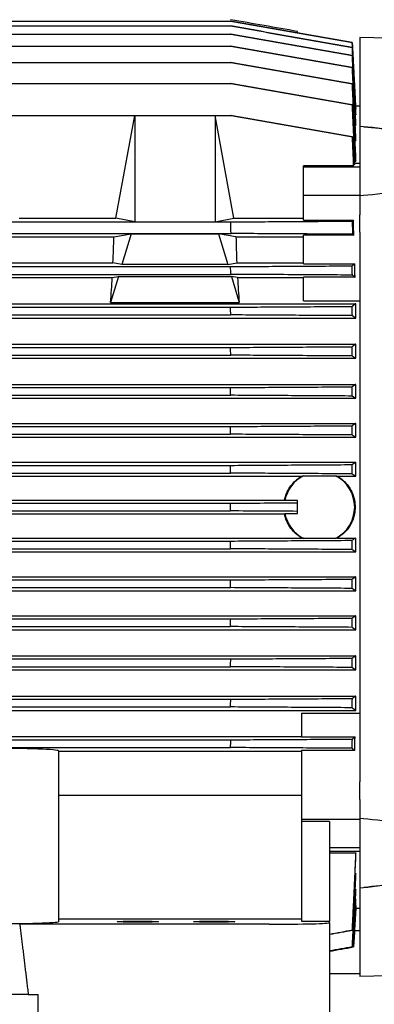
# Model space of a CAD drawing. Header units: inches. Extents: x 5 to 1128, y -85 to 748.
# Tile 124 of 256: x 224.61 to 231.56, y 281.29 to 300.61. Entities that reach past the tile are written whole.
import ezdxf

# ---------------------------------------------------------------- set-up
doc = ezdxf.new("R2010")
doc.units = ezdxf.units.IN
doc.header["$LTSCALE"] = 32
doc.header["$MEASUREMENT"] = 0
doc.layers.add('Visible (ANSI)', color=7, linetype='Continuous', lineweight=30)

msp = doc.modelspace()

# ---------------------------------------------------------------- linework, layer by layer
at = {"layer": 'Visible (ANSI)'}
for p, q in [((214.35792, 300.58325), (228.74677, 300.58325)), ((228.74742, 300.58325), (228.74677, 300.58325)), ((214.35817, 300.48978), (228.74651, 300.48978)), ((228.74784, 300.48978), (228.74651, 300.48978)), ((230.05628, 300.3525), (230.05628, 300.38225)), ((214.35836, 300.33026), (228.74632, 300.33026)), ((228.74833, 300.33026), (228.74632, 300.33026)), ((231.27675, 300.26289), (231.27675, 298.51875)), ((231.82793, 300.24846), (231.27675, 300.26289)), ((214.35848, 300.09344), (228.7462, 300.09344)), ((228.7489, 300.09344), (228.7462, 300.09344)), ((214.35852, 299.77496), (228.74616, 299.77496)), ((228.74955, 299.77496), (228.74616, 299.77496)), ((216.5592, 299.36287), (228.74623, 299.36287)), ((228.75031, 299.36287), (228.74623, 299.36287)), ((231.19432, 298.87104), (231.19801, 298.87104)), ((231.19678, 298.92019), (231.27675, 298.92019)), ((231.19801, 298.87104), (231.19801, 298.8967)), ((216.86553, 298.73396), (226.8673, 298.73396)), ((226.49806, 296.71463), (226.8673, 298.73396)), ((226.8673, 298.73396), (228.44211, 298.73396)), ((226.8673, 298.73396), (226.8673, 296.64412)), ((228.81134, 296.71463), (228.44211, 298.73396)), ((228.44211, 298.73396), (228.74855, 298.73396)), ((228.44211, 298.73396), (228.44211, 296.64412)), ((228.75581, 298.73396), (228.74855, 298.73396)), ((231.19181, 298.74697), (231.19801, 298.74697)), ((231.19801, 298.74697), (231.19801, 298.79999)), ((231.19801, 298.54274), (231.19801, 298.62533)), ((231.18891, 298.54274), (231.19801, 298.54274)), ((231.27675, 298.51716), (231.27675, 298.51875)), ((231.27675, 298.51716), (231.27675, 297.16054)), ((231.1862, 298.24161), (231.19801, 298.24161)), ((231.19801, 298.24161), (231.19801, 298.35856)), ((231.19801, 297.83337), (231.19801, 297.99161)), ((231.15201, 297.74468), (230.17439, 297.74468)), ((230.17439, 297.72749), (230.17439, 297.74468)), ((230.17439, 297.72749), (231.27675, 297.72749)), ((230.17439, 297.17072), (230.17439, 297.72749)), ((231.17825, 297.77459), (231.16061, 297.77459)), ((231.18345, 297.83337), (231.19801, 297.83337)), ((231.18494, 297.80001), (231.27675, 297.80001)), ((230.17439, 297.17072), (231.27675, 297.17072)), ((230.17439, 296.67866), (230.17439, 297.17072)), ((231.27675, 297.16054), (231.27675, 296.78479)), ((224.59992, 296.71463), (226.49806, 296.71463)), ((226.8673, 296.64412), (226.49806, 296.71463)), ((228.44211, 296.64412), (228.81134, 296.71463)), ((228.81134, 296.71463), (230.17439, 296.71463)), ((230.17439, 296.67866), (231.15201, 296.67866)), ((231.27675, 296.4414), (231.27675, 296.78479)), ((216.23738, 296.64412), (226.8673, 296.64412)), ((226.8673, 296.64412), (228.44211, 296.64412)), ((228.44211, 296.64412), (228.74855, 296.64412)), ((214.34887, 296.416), (228.75581, 296.416)), ((216.64703, 296.35075), (226.45765, 296.35075)), ((226.45765, 296.35075), (226.79773, 296.41131)), ((226.79773, 296.41131), (226.61669, 295.80554)), ((226.79773, 296.41131), (228.51168, 296.41131)), ((228.85175, 296.35075), (228.51168, 296.41131)), ((228.51168, 296.41131), (228.69272, 295.80554)), ((228.85175, 296.35075), (230.17439, 296.35075)), ((231.16143, 296.38182), (230.17439, 296.38182)), ((230.17439, 295.82214), (230.17439, 296.38182)), ((231.27675, 296.4414), (231.27675, 285.65094)), ((214.35845, 295.76667), (228.74623, 295.76667)), ((216.66285, 295.83893), (226.44183, 295.83893)), ((226.61669, 295.80554), (226.44183, 295.83893)), ((228.69272, 295.80554), (226.61669, 295.80554)), ((228.69272, 295.80554), (228.86758, 295.83893)), ((228.86758, 295.83893), (230.17439, 295.83893)), ((230.17439, 295.82214), (231.17825, 295.82214)), ((214.35437, 295.61459), (228.75031, 295.61459)), ((216.67756, 295.54972), (226.42712, 295.54972)), ((226.54659, 295.571), (226.39412, 295.06083)), ((226.42712, 295.54972), (226.54659, 295.571)), ((226.54659, 295.571), (228.76282, 295.571)), ((228.88228, 295.54972), (228.76282, 295.571)), ((228.76282, 295.571), (228.91529, 295.06083)), ((228.88228, 295.54972), (230.17439, 295.54972)), ((231.18567, 295.55945), (230.17439, 295.55945)), ((230.17439, 295.0941), (230.17439, 295.55945)), ((211.90667, 295.03791), (231.19801, 295.03791)), ((214.35852, 294.97011), (228.74616, 294.97011)), ((226.39412, 295.06083), (228.91529, 295.06083)), ((230.17439, 295.0941), (231.27675, 295.0941)), ((231.19801, 294.75575), (231.19801, 295.03791)), ((211.90667, 294.75575), (231.19801, 294.75575)), ((214.35513, 294.81803), (228.74955, 294.81803)), ((211.90667, 294.24394), (231.19801, 294.24394)), ((214.35848, 294.17928), (228.7462, 294.17928)), ((231.19801, 293.96662), (231.19801, 294.24394)), ((214.35579, 294.0272), (228.7489, 294.0272)), ((211.90667, 293.96662), (231.19801, 293.96662)), ((211.90667, 293.4548), (231.19801, 293.4548)), ((214.35836, 293.39238), (228.74632, 293.39238)), ((231.19801, 293.18077), (231.19801, 293.4548)), ((214.35636, 293.24031), (228.74833, 293.24031)), ((211.90667, 293.18077), (231.19801, 293.18077)), ((211.90667, 292.68864), (231.19801, 292.68864)), ((214.35817, 292.62778), (228.74651, 292.62778)), ((231.19801, 292.4167), (231.19801, 292.68864)), ((214.35684, 292.47571), (228.74784, 292.47571)), ((211.90667, 292.4167), (231.19801, 292.4167)), ((211.90667, 291.92457), (231.19801, 291.92457)), ((214.35792, 291.86478), (228.74677, 291.86478)), ((231.19801, 291.65381), (231.19801, 291.92457)), ((212.96184, 291.65381), (230.14285, 291.65381)), ((214.35726, 291.7127), (228.74742, 291.7127)), ((230.17806, 291.66081), (230.80064, 291.66081)), ((230.83585, 291.65381), (231.19801, 291.65381)), ((213.30044, 291.18137), (229.80424, 291.18137)), ((214.35762, 291.12221), (228.74707, 291.12221)), ((230.05628, 291.17514), (229.81255, 291.17514)), ((230.05628, 291.13027), (230.05628, 291.17514)), ((230.05628, 290.96207), (230.05628, 291.13027)), ((213.30044, 290.91097), (229.80424, 290.91097)), ((214.35762, 290.97013), (228.74707, 290.97013)), ((229.81255, 290.9172), (230.05628, 290.9172)), ((230.05628, 290.9172), (230.05628, 290.96207)), ((212.96184, 290.43853), (230.14285, 290.43853)), ((214.35726, 290.37964), (228.74742, 290.37964)), ((230.80064, 290.43152), (230.17806, 290.43152)), ((230.83585, 290.43853), (231.19801, 290.43853)), ((231.19801, 290.16777), (231.19801, 290.43853)), ((211.90667, 290.16777), (231.19801, 290.16777)), ((214.35792, 290.22756), (228.74677, 290.22756)), ((211.90667, 289.67564), (231.19801, 289.67564)), ((214.35684, 289.61663), (228.74784, 289.61663)), ((231.19801, 289.4037), (231.19801, 289.67564)), ((211.90667, 289.4037), (231.19801, 289.4037)), ((214.35817, 289.46456), (228.74651, 289.46456)), ((211.90667, 288.91157), (231.19801, 288.91157)), ((214.35636, 288.85203), (228.74833, 288.85203)), ((231.19801, 288.63753), (231.19801, 288.91157)), ((211.90667, 288.63753), (231.19801, 288.63753)), ((214.35836, 288.69996), (228.74632, 288.69996)), ((211.90667, 288.12572), (231.19801, 288.12572)), ((214.35579, 288.06514), (228.7489, 288.06514)), ((231.19801, 287.8484), (231.19801, 288.12572)), ((211.90667, 287.8484), (231.19801, 287.8484)), ((214.35848, 287.91306), (228.7462, 287.91306)), ((211.90667, 287.33658), (231.19801, 287.33658)), ((214.35513, 287.27431), (228.74955, 287.27431)), ((231.19801, 287.05443), (231.19801, 287.33658)), ((211.90667, 287.05443), (231.19801, 287.05443)), ((214.35852, 287.12223), (228.74616, 287.12223)), ((230.13502, 286.99824), (231.27675, 286.99824)), ((230.13502, 286.99824), (230.13502, 286.53289)), ((212.96966, 286.54262), (230.13502, 286.54262)), ((214.35437, 286.47774), (228.75031, 286.47774)), ((230.13502, 286.53289), (231.18567, 286.53289)), ((222.18226, 286.32567), (228.74623, 286.32567)), ((225.37124, 286.25973), (225.37124, 282.90776)), ((225.37124, 286.2534), (230.13502, 286.2534)), ((231.17825, 286.2702), (230.13502, 286.2702)), ((230.13502, 286.2702), (230.13502, 284.92162)), ((231.27675, 285.30755), (231.27675, 285.65094)), ((225.37124, 285.39318), (230.13502, 285.39318)), ((231.27675, 285.30755), (231.27675, 284.9318)), ((230.13502, 284.92162), (231.27675, 284.92162)), ((230.13502, 284.92162), (230.13502, 284.87624)), ((231.27675, 284.9318), (231.27675, 283.57518)), ((230.6862, 284.87624), (230.13502, 284.87624)), ((230.13502, 284.87624), (230.13502, 282.91911)), ((230.6862, 284.87624), (230.6862, 282.91911)), ((230.6862, 284.36485), (231.27675, 284.36485)), ((230.6862, 284.29233), (231.27675, 284.29233)), ((230.6862, 284.25897), (231.19801, 284.25897)), ((231.19801, 284.10073), (231.19801, 284.25897)), ((231.18621, 283.85085), (231.19801, 283.85085)), ((231.19801, 283.73367), (231.19801, 283.85085)), ((231.18879, 283.54711), (231.19801, 283.54711)), ((231.19801, 283.47016), (231.19801, 283.54711)), ((231.27675, 283.57359), (231.27675, 283.57518)), ((231.27675, 283.57359), (231.27675, 281.82945)), ((231.19151, 283.34246), (231.19801, 283.34246)), ((231.19801, 283.29474), (231.19801, 283.34246)), ((231.19801, 283.17215), (231.15814, 282.41146)), ((231.1941, 283.21942), (231.19801, 283.21942)), ((231.19676, 283.17303), (231.19801, 283.17303)), ((231.19801, 283.19695), (231.19801, 283.21942)), ((231.19801, 283.17215), (231.19801, 283.17303)), ((231.19801, 283.17215), (231.27675, 283.17215)), ((225.37124, 282.96029), (230.13502, 282.96029)), ((229.5051, 282.85719), (224.61377, 282.85719)), ((230.13502, 282.91911), (230.6862, 282.91911)), ((230.6862, 282.88815), (230.6862, 282.91911)), ((230.6862, 282.88815), (230.6862, 281.04617)), ((231.17494, 282.73202), (231.27675, 282.73202)), ((231.17503, 282.73367), (231.27675, 282.73367)), ((231.15814, 282.41146), (231.15812, 282.41146)), ((230.6862, 281.89202), (231.27675, 281.89202)), ((231.82793, 281.84388), (231.27675, 281.82945)), ((224.78069, 281.47924), (218.324, 281.47924)), ((224.78069, 281.47924), (224.97754, 281.47924)), ((224.97754, 281.04617), (224.97754, 281.47924))]:
    msp.add_line(p, q, dxfattribs=at)
for centre, radius, start, end in [((-44.51987, 287.82731), 273.41062, 1.8001385, 1.8479665), ((-5.97599, 289.39), 234.80882, 1.5190435, 1.5561653), ((17.81256, 290.1955), 210.98763, 1.2553934, 1.2967016), ((33.89575, 290.65052), 194.8824, 0.9928005, 1.0375184), ((44.74092, 290.89269), 184.02238, 0.7309548, 0.7783084), ((51.56682, 291.00297), 177.18715, 0.4762336, 0.5254115), ((55.39989, 291.04109), 173.34883, 0.2219834, 0.2722488), ((230.48935, 291.04617), 0.68898, 116.86007, 169.211152), ((230.48935, 291.04617), 0.68898, 296.86007, 63.13993), ((56.59863, 291.04617), 172.14846, 359.9746923, 0.0253077), ((230.48935, 291.04617), 0.68898, 190.788848, 243.13993), ((55.39989, 291.05125), 173.34883, 359.7277512, 359.7780166), ((51.56682, 291.08937), 177.18715, 359.4745885, 359.5237664), ((44.74092, 291.19965), 184.02239, 359.2216916, 359.2690452), ((33.89574, 291.44182), 194.88241, 358.9624816, 359.0071995), ((17.81255, 291.89684), 210.98765, 358.7032984, 358.7446066), ((-5.97601, 292.70234), 234.80884, 358.4438347, 358.4809565)]:
    msp.add_arc(centre, radius, start, end, dxfattribs=at)
for centre, major_axis, ratio, start_param, end_param in [((64.34384, 256.81858), (166.78903, 43.34467), 0.00001417, 6.27831924, 6.27937211), ((59.92135, 257.9368), (171.21648, 42.13428), 0.00011972, 6.27387722, 6.27490631), ((52.12217, 260.10843), (179.02447, 39.80568), 0.0004194, 6.26944853, 6.27043802), ((39.94665, 264.0047), (191.21395, 35.67718), 0.0010571, 6.26493253, 6.2658656), ((22.4246, 270.68998), (208.75665, 28.6813), 0.00219871, 6.26047447, 6.26133594), ((-2.22402, 282.25907), (233.43573, 16.71382), 0.00407914, 6.25614296, 6.25691878), ((224.35007, 291.04617), (-1.54437, -7.86896), 0.18267581, 2.26103047, 2.34581184), ((230.95934, 291.04617), (1.54437, -7.86896), 0.18267581, 3.93737346, 4.02215484), ((-2.22403, 289.45342), (-13.34579, -233.65248), 0.99743829, 1.65397313, 1.65474895), ((224.35007, 291.04617), (-1.54437, -7.86896), 0.18267581, 2.14165676, 2.2155155), ((230.95934, 291.04617), (1.54437, -7.86896), 0.18267581, 4.0676698, 4.14152854), ((22.4246, 290.19967), (-3.40343, -210.69023), 0.990691, 1.60864765, 1.60950912), ((39.94665, 290.64376), (-1.12104, -194.51062), 0.98303462, 1.59378157, 1.59471465), ((52.12217, 290.88789), (-0.35438, -183.39609), 0.97616102, 1.58542985, 1.58641935), ((59.92135, 291.00125), (-0.08834, -176.32462), 0.97102976, 1.57956183, 1.58059092), ((64.34384, 291.04088), (-0.00971, -172.32917), 0.96785145, 1.57466417, 1.57571706), ((64.34384, 291.05146), (0.00971, -172.32917), 0.96785145, 1.5658756, 1.56692848), ((59.92135, 291.09108), (0.08834, -176.32462), 0.97102976, 1.56100174, 1.56203082), ((52.12217, 291.20445), (0.35438, -183.39609), 0.97616102, 1.5551733, 1.5561628), ((39.94665, 291.44857), (1.12104, -194.51062), 0.98303461, 1.54687801, 1.54781108), ((22.4246, 291.89266), (3.40343, -210.69023), 0.990691, 1.53208353, 1.53294501), ((-2.22402, 292.63892), (13.34579, -233.65248), 0.99743829, 1.48684372, 1.48761953), ((223.99329, 286.25973), (1.37795, 0), 0.03787648, 0, 1.57079633), ((223.99329, 282.90776), (-1.37795, 0), 0.02921664, 1.57079633, 3.14159265), ((229.5051, 282.88815), (1.1811, 0), 0.02621287, 4.71238898, 6.2831854), ((22.4246, 311.40236), (208.75665, -28.6813), 0.00219871, 0.02184936, 0.02271084), ((39.82776, 318.09781), (191.33243, -35.69518), 0.0010536, 0.01730518, 0.01823768), ((56.12744, 321.91169), (175.03124, -39.50475), 0.00046338, 0.01308572, 0.01409308), ((67.35282, 324.22632), (163.80538, -41.81673), 0.00014191, 0.0086613, 0.00973463), ((74.0042, 325.46489), (157.15393, -43.05387), 0.00001752, 0.00403659, 0.00515011)]:
    msp.add_ellipse(centre, major_axis=major_axis, ratio=ratio, start_param=start_param, end_param=end_param, dxfattribs=at)
for centre in [(226.92636, 282.9075), (228.42242, 282.9075)]:
    msp.add_ellipse(centre, major_axis=(0.40492, 0), ratio=0.02618592, dxfattribs=at)
for points, knots in [([(231.1309, 300.16272), (230.73355, 300.23281), (229.93883, 300.37298), (229.14412, 300.51316), (228.74677, 300.58325)], [0, 0, 0, 0, 3.07465094, 6.14929886, 6.14929886, 6.14929886, 6.14929886]), ([(230.05628, 300.38225), (229.83808, 300.42072), (229.61988, 300.4592), (229.18347, 300.53615), (228.96527, 300.57462), (228.74707, 300.6131)], [0.000001, 0.000001, 0.000001, 0.000001, 1.68838067, 1.68838067, 3.37676035, 3.37676035, 3.37676035, 3.37676035]), ([(228.74742, 300.58325), (229.1448, 300.51319), (229.54217, 300.44313), (230.33691, 300.30302), (230.73429, 300.23297), (231.13166, 300.16292)], [0, 0, 0, 0, 3.07473715, 3.07473715, 6.14947431, 6.14947431, 6.14947431, 6.14947431]), ([(231.13046, 300.06907), (230.73313, 300.13918), (230.33581, 300.2093), (229.54116, 300.34954), (229.14384, 300.41965), (228.74651, 300.48978)], [0, 0, 0, 0, 3.07444941, 3.07444941, 6.14889604, 6.14889604, 6.14889604, 6.14889604]), ([(228.74784, 300.48978), (229.14519, 300.41971), (229.54257, 300.34965), (230.33727, 300.20956), (230.73465, 300.13951), (231.132, 300.06947)], [0, 0, 0, 0, 3.07453979, 3.07453979, 6.14907961, 6.14907961, 6.14907961, 6.14907961]), ([(231.12998, 299.90933), (230.7327, 299.97947), (230.33542, 300.04963), (229.54088, 300.18993), (229.14359, 300.26009), (228.74632, 300.33026)], [0, 0, 0, 0, 3.0740895, 3.0740895, 6.14817556, 6.14817556, 6.14817556, 6.14817556]), ([(228.74833, 300.33026), (229.14564, 300.26018), (229.54299, 300.19011), (230.33763, 300.05), (230.73498, 299.97996), (231.1323, 299.90993)], [0, 0, 0, 0, 3.07434109, 3.07434109, 6.14868004, 6.14868004, 6.14868004, 6.14868004]), ([(231.12944, 299.67225), (230.73223, 299.74243), (230.33502, 299.81262), (229.54061, 299.95301), (229.1434, 300.02322), (228.7462, 300.09344)], [0, 0, 0, 0, 3.0736375, 3.0736375, 6.14727247, 6.14727247, 6.14727247, 6.14727247]), ([(228.7489, 300.09344), (229.14616, 300.02334), (229.54345, 299.95325), (230.338, 299.81311), (230.73529, 299.74306), (231.13258, 299.67303)], [0, 0, 0, 0, 3.07400735, 3.07400735, 6.14801057, 6.14801057, 6.14801057, 6.14801057]), ([(231.12885, 299.35346), (230.73173, 299.42368), (230.33461, 299.49391), (229.54039, 299.63441), (229.14327, 299.70468), (228.74616, 299.77496)], [0, 0, 0, 0, 3.07302923, 3.07302923, 6.14605706, 6.14605706, 6.14605706, 6.14605706]), ([(228.74955, 299.77496), (229.14675, 299.70482), (229.54396, 299.6347), (230.33837, 299.49451), (230.73559, 299.42445), (231.1328, 299.35441)], [0, 0, 0, 0, 3.07352276, 3.07352276, 6.14703966, 6.14703966, 6.14703966, 6.14703966]), ([(231.1282, 298.94103), (230.7312, 299.01129), (230.3342, 299.08157), (229.54021, 299.22219), (229.14322, 299.29252), (228.74623, 299.36287)], [0, 0, 0, 0, 3.07222542, 3.07222542, 6.1444506, 6.1444506, 6.1444506, 6.1444506]), ([(228.75031, 299.36287), (229.14741, 299.29267), (229.54451, 299.22251), (230.33873, 299.08226), (230.73585, 299.01217), (231.13298, 298.94211)], [0, 0, 0, 0, 3.07285271, 3.07285271, 6.14569819, 6.14569819, 6.14569819, 6.14569819]), ([(231.12953, 298.31144), (230.73269, 298.3818), (230.33585, 298.45219), (229.54219, 298.59302), (229.14537, 298.66347), (228.74855, 298.73396)], [0, 0, 0, 0, 3.07114256, 3.07114256, 6.1422854, 6.1422854, 6.1422854, 6.1422854]), ([(228.75581, 298.73396), (229.15276, 298.66373), (229.54971, 298.59355), (230.34364, 298.45328), (230.74061, 298.38319), (231.13759, 298.31315)], [0, 0, 0, 0, 3.07176081, 3.07176081, 6.14350714, 6.14350714, 6.14350714, 6.14350714]), ([(232.82391, 298.22119), (232.70686, 298.26389), (232.59025, 298.29945), (232.32486, 298.36746), (232.17619, 298.39773), (231.75934, 298.47021), (231.46581, 298.50596), (231.27675, 298.51716)], [0.000001, 0.000001, 0.000001, 0.000001, 1.0036309, 1.0036309, 2.1726236, 2.1726236, 4.34529928, 4.34529928, 4.34529928, 4.34529928]), ([(231.35912, 298.51128), (231.75935, 298.47843), (232.1588, 298.42195), (232.67408, 298.3133), (232.79564, 298.28333), (233.031, 298.21086), (233.14419, 298.16712), (233.31557, 298.0969), (233.37931, 298.0705), (233.48616, 298.02676), (233.52799, 298.00965), (233.64637, 297.95884), (233.72428, 297.92129), (233.85747, 297.84965), (233.91628, 297.81565), (234.14097, 297.68224), (234.30164, 297.58041), (234.76186, 297.28464), (235.05679, 297.08796), (235.34815, 296.88876)], [0, 0, 0, 0, 3.06482204, 3.06482204, 4.01314503, 4.01314503, 4.96226906, 4.96226906, 5.54212049, 5.54212049, 5.8976009, 5.8976009, 6.53681605, 6.53681605, 7.07405458, 7.07405458, 8.6262223, 8.6262223, 11.55070333, 11.55070333, 11.55070333, 11.55070333]), ([(231.13759, 298.31315), (231.13626, 298.31287), (231.13493, 298.31258), (231.13224, 298.31201), (231.13089, 298.31173), (231.12953, 298.31144)], [-0.65456639, -0.65456639, -0.65456639, -0.65456639, -0.327294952, -0.327294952, -0.00002352, -0.00002352, -0.00002352, -0.00002352]), ([(231.27675, 297.16054), (231.46581, 297.17174), (231.75934, 297.20748), (232.17619, 297.27996), (232.32486, 297.31024), (232.59025, 297.37824), (232.70686, 297.41381), (232.82391, 297.4565)], [0, 0, 0, 0, 1.44569281, 1.44569281, 2.22353746, 2.22353746, 2.89135016, 2.89135016, 2.89135016, 2.89135016]), ([(228.74855, 296.64412), (229.14537, 296.64658), (229.54219, 296.64904), (230.33585, 296.65396), (230.73269, 296.65642), (231.12953, 296.65887)], [0, 0, 0, 0, 3.07114779, 3.07114779, 6.14230411, 6.14230411, 6.14230411, 6.14230411]), ([(231.12953, 296.65887), (231.13089, 296.61595), (231.13224, 296.57302), (231.13493, 296.48716), (231.13626, 296.44423), (231.13759, 296.40131)], [-0.654581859, -0.654581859, -0.654581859, -0.654581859, -0.327309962, -0.327309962, -0.000038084, -0.000038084, -0.000038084, -0.000038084]), ([(231.13759, 296.40131), (230.74061, 296.40375), (230.34364, 296.4062), (229.54971, 296.4111), (229.15276, 296.41355), (228.75581, 296.416)], [0, 0, 0, 0, 3.07176687, 3.07176687, 6.14353477, 6.14353477, 6.14353477, 6.14353477]), ([(228.74623, 295.76667), (229.14322, 295.76913), (229.54021, 295.77158), (230.3342, 295.77649), (230.7312, 295.77895), (231.1282, 295.7814)], [0, 0, 0, 0, 3.0722279, 3.0722279, 6.14445907, 6.14445907, 6.14445907, 6.14445907]), ([(231.13298, 295.5999), (230.73585, 295.60235), (230.33873, 295.60479), (229.54451, 295.60969), (229.14741, 295.61214), (228.75031, 295.61459)], [0.00000001, 0.00000001, 0.00000001, 0.00000001, 3.07285421, 3.07285421, 6.14570848, 6.14570848, 6.14570848, 6.14570848]), ([(228.74616, 294.97011), (229.14327, 294.97256), (229.54039, 294.97502), (230.33461, 294.97992), (230.73173, 294.98237), (231.12885, 294.98483)], [0, 0, 0, 0, 3.07303087, 3.07303087, 6.14606472, 6.14606472, 6.14606472, 6.14606472]), ([(231.1328, 294.80334), (230.73559, 294.80579), (230.33837, 294.80824), (229.54396, 294.81313), (229.14675, 294.81558), (228.74955, 294.81803)], [0, 0, 0, 0, 3.07352424, 3.07352424, 6.14704694, 6.14704694, 6.14704694, 6.14704694]), ([(228.7462, 294.17928), (229.1434, 294.18173), (229.54061, 294.18418), (230.33502, 294.18908), (230.73223, 294.19153), (231.12944, 294.19398)], [0, 0, 0, 0, 3.07363819, 3.07363819, 6.14727905, 6.14727905, 6.14727905, 6.14727905]), ([(231.13258, 294.01252), (230.73529, 294.01496), (230.338, 294.01741), (229.54345, 294.0223), (229.14616, 294.02475), (228.7489, 294.0272)], [0, 0, 0, 0, 3.07400873, 3.07400873, 6.14801435, 6.14801435, 6.14801435, 6.14801435]), ([(228.74632, 293.39238), (229.14359, 293.39483), (229.54088, 293.39728), (230.33542, 293.40218), (230.7327, 293.40463), (231.12998, 293.40708)], [0, 0, 0, 0, 3.07408921, 3.07408921, 6.14818069, 6.14818069, 6.14818069, 6.14818069]), ([(231.1323, 293.22563), (230.73498, 293.22807), (230.33763, 293.23052), (229.54299, 293.23541), (229.14564, 293.23786), (228.74833, 293.24031)], [0, 0, 0, 0, 3.07434214, 3.07434214, 6.14867972, 6.14867972, 6.14867972, 6.14867972]), ([(228.74651, 292.62778), (229.14384, 292.63023), (229.54116, 292.63268), (230.33581, 292.63758), (230.73313, 292.64003), (231.13046, 292.64247)], [0, 0, 0, 0, 3.07444802, 3.07444802, 6.14889604, 6.14889604, 6.14889604, 6.14889604]), ([(231.132, 292.46103), (230.73465, 292.46347), (230.33727, 292.46592), (229.54257, 292.47081), (229.14519, 292.47326), (228.74784, 292.47571)], [0, 0, 0, 0, 3.07453993, 3.07453993, 6.14907395, 6.14907395, 6.14907395, 6.14907395]), ([(231.13166, 291.69802), (230.73429, 291.70047), (230.33691, 291.70292), (229.54217, 291.70781), (229.1448, 291.71026), (228.74742, 291.7127)], [0, 0, 0, 0, 3.07473866, 3.07473866, 6.14947431, 6.14947431, 6.14947431, 6.14947431]), ([(229.80424, 291.18137), (229.81306, 291.22627), (229.82646, 291.27093), (229.86193, 291.35685), (229.88407, 291.39815), (229.93526, 291.47455), (229.9643, 291.50965), (230.02623, 291.5718), (230.06123, 291.60099), (230.11345, 291.63624), (230.12797, 291.64528), (230.14285, 291.65381)], [-2.34062802, -2.34062802, -2.34062802, -2.34062802, -2.0079192, -2.0079192, -1.67338594, -1.67338594, -1.33885267, -1.33885267, -1.0041395, -1.0041395, -0.88041985, -0.88041985, -0.88041985, -0.88041985]), ([(230.83585, 291.65381), (230.85073, 291.64528), (230.86525, 291.63624), (230.91747, 291.60099), (230.95247, 291.5718), (231.0144, 291.50965), (231.04344, 291.47455), (231.09463, 291.39815), (231.11677, 291.35685), (231.15234, 291.2707), (231.16579, 291.22578), (231.18342, 291.13547), (231.18761, 291.09007), (231.18761, 291.00227), (231.18342, 290.95687), (231.16579, 290.86656), (231.15234, 290.82164), (231.11677, 290.73549), (231.09463, 290.69419), (231.04344, 290.61779), (231.0144, 290.58269), (230.95247, 290.52053), (230.91747, 290.49135), (230.86525, 290.4561), (230.85073, 290.44706), (230.83585, 290.43853)], [-9.82752304, -9.82752304, -9.82752304, -9.82752304, -9.70380339, -9.70380339, -9.36909022, -9.36909022, -9.03455696, -9.03455696, -8.70002369, -8.70002369, -8.36549043, -8.36549043, -8.03095717, -8.03095717, -7.69642391, -7.69642391, -7.36189064, -7.36189064, -7.02735738, -7.02735738, -6.69282412, -6.69282412, -6.35811095, -6.35811095, -6.23439129, -6.23439129, -6.23439129, -6.23439129]), ([(228.74707, 291.12221), (228.96527, 291.12355), (229.18347, 291.1249), (229.61988, 291.12758), (229.83808, 291.12893), (230.05628, 291.13027)], [0, 0, 0, 0, 1.68837967, 1.68837967, 3.37675935, 3.37675935, 3.37675935, 3.37675935]), ([(230.05628, 290.96207), (229.83808, 290.96341), (229.61988, 290.96476), (229.18347, 290.96744), (228.96527, 290.96879), (228.74707, 290.97013)], [0.000001, 0.000001, 0.000001, 0.000001, 1.68838067, 1.68838067, 3.37676035, 3.37676035, 3.37676035, 3.37676035]), ([(230.14285, 290.43853), (230.12797, 290.44706), (230.11345, 290.4561), (230.06123, 290.49135), (230.02623, 290.52053), (229.9643, 290.58269), (229.93526, 290.61779), (229.88407, 290.69419), (229.86193, 290.73549), (229.82646, 290.82141), (229.81306, 290.86607), (229.80424, 290.91097)], [-4.4735516, -4.4735516, -4.4735516, -4.4735516, -4.34983194, -4.34983194, -4.01511877, -4.01511877, -3.68058551, -3.68058551, -3.34605225, -3.34605225, -3.01334343, -3.01334343, -3.01334343, -3.01334343]), ([(228.74742, 290.37964), (229.1448, 290.38208), (229.54217, 290.38453), (230.33691, 290.38942), (230.73429, 290.39187), (231.13166, 290.39431)], [0, 0, 0, 0, 3.07473715, 3.07473715, 6.14947431, 6.14947431, 6.14947431, 6.14947431]), ([(231.1309, 290.21287), (230.73355, 290.21532), (229.93883, 290.22022), (229.14412, 290.22511), (228.74677, 290.22756)], [0, 0, 0, 0, 3.07465094, 6.14929886, 6.14929886, 6.14929886, 6.14929886]), ([(228.74784, 289.61663), (229.14519, 289.61908), (229.54257, 289.62153), (230.33727, 289.62642), (230.73465, 289.62886), (231.132, 289.63131)], [0, 0, 0, 0, 3.07453979, 3.07453979, 6.14907961, 6.14907961, 6.14907961, 6.14907961]), ([(231.13046, 289.44986), (230.73313, 289.45231), (230.33581, 289.45476), (229.54116, 289.45966), (229.14384, 289.46211), (228.74651, 289.46456)], [0, 0, 0, 0, 3.07444941, 3.07444941, 6.14889604, 6.14889604, 6.14889604, 6.14889604]), ([(228.74833, 288.85203), (229.14564, 288.85448), (229.54299, 288.85693), (230.33763, 288.86182), (230.73498, 288.86427), (231.1323, 288.86671)], [0, 0, 0, 0, 3.07434109, 3.07434109, 6.14868004, 6.14868004, 6.14868004, 6.14868004]), ([(231.12998, 288.68526), (230.7327, 288.68771), (230.33542, 288.69016), (229.54088, 288.69506), (229.14359, 288.69751), (228.74632, 288.69996)], [0, 0, 0, 0, 3.0740895, 3.0740895, 6.14817556, 6.14817556, 6.14817556, 6.14817556]), ([(228.7489, 288.06514), (229.14616, 288.06759), (229.54345, 288.07004), (230.338, 288.07493), (230.73529, 288.07738), (231.13258, 288.07982)], [0, 0, 0, 0, 3.07400735, 3.07400735, 6.14801057, 6.14801057, 6.14801057, 6.14801057]), ([(231.12944, 287.89835), (230.73223, 287.90081), (230.33502, 287.90326), (229.54061, 287.90816), (229.1434, 287.91061), (228.7462, 287.91306)], [0, 0, 0, 0, 3.0736375, 3.0736375, 6.14727247, 6.14727247, 6.14727247, 6.14727247]), ([(228.74955, 287.27431), (229.14675, 287.27676), (229.54396, 287.27921), (230.33837, 287.2841), (230.73559, 287.28655), (231.1328, 287.28899)], [0, 0, 0, 0, 3.07352276, 3.07352276, 6.14703966, 6.14703966, 6.14703966, 6.14703966]), ([(231.12885, 287.10751), (230.73173, 287.10996), (230.33461, 287.11242), (229.54039, 287.11732), (229.14327, 287.11978), (228.74616, 287.12223)], [0, 0, 0, 0, 3.07302923, 3.07302923, 6.14605706, 6.14605706, 6.14605706, 6.14605706]), ([(228.75031, 286.47774), (229.14741, 286.4802), (229.54451, 286.48265), (230.33873, 286.48754), (230.73585, 286.48999), (231.13298, 286.49244)], [0, 0, 0, 0, 3.07285271, 3.07285271, 6.14569819, 6.14569819, 6.14569819, 6.14569819]), ([(231.1282, 286.31094), (230.7312, 286.31339), (230.3342, 286.31584), (229.54021, 286.32075), (229.14322, 286.32321), (228.74623, 286.32567)], [0, 0, 0, 0, 3.07222542, 3.07222542, 6.1444506, 6.1444506, 6.1444506, 6.1444506]), ([(235.34815, 285.20357), (234.936, 284.92179), (234.52001, 284.64362), (233.99922, 284.32551), (233.91483, 284.27484), (233.76365, 284.19162), (233.69749, 284.15785), (233.54496, 284.08853), (233.4592, 284.05462), (233.31212, 283.99421), (233.24628, 283.96663), (232.97662, 283.85918), (232.74572, 283.79287), (232.34044, 283.70988), (232.15992, 283.68086), (231.77319, 283.62511), (231.56663, 283.59809), (231.35912, 283.58106)], [0, 0, 0, 0, 4.1369854, 4.1369854, 4.92446249, 4.92446249, 5.48703908, 5.48703908, 6.2014526, 6.2014526, 6.79971549, 6.79971549, 8.5603028, 8.5603028, 9.95210263, 9.95210263, 11.54119199, 11.54119199, 11.54119199, 11.54119199]), ([(232.82391, 284.63583), (232.70686, 284.67853), (232.59025, 284.71409), (232.32486, 284.7821), (232.17619, 284.81238), (231.75934, 284.88485), (231.46581, 284.9206), (231.27675, 284.9318)], [0.000001, 0.000001, 0.000001, 0.000001, 1.00363073, 1.00363073, 2.1726231, 2.1726231, 4.34529929, 4.34529929, 4.34529929, 4.34529929]), ([(231.27675, 283.57518), (231.46581, 283.58638), (231.75934, 283.62213), (232.17619, 283.6946), (232.32486, 283.72488), (232.59025, 283.79289), (232.70686, 283.82845), (232.82391, 283.87115)], [0, 0, 0, 0, 1.44569308, 1.44569308, 2.22353748, 2.22353748, 2.89135003, 2.89135003, 2.89135003, 2.89135003])]:
    msp.add_open_spline(points, degree=3, knots=knots, dxfattribs=at)
for points, weights, degree in [([(231.1309, 300.16272), (231.16703, 299.46831), (231.19801, 298.87104)], [1.04519705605, 1.12011985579, 1.19349800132], 2), ([(231.13046, 300.06907), (231.16693, 299.35801), (231.19801, 298.74697)], [1.04225916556, 1.11214837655, 1.17956896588], 2), ([(231.19801, 298.79999), (231.16749, 299.38772), (231.132, 300.06947)], [1.19580139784, 1.12292628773, 1.04861019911], 2), ([(231.12998, 299.90933), (231.16687, 299.174), (231.19801, 298.54274)], [1.03946167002, 1.10516338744, 1.16745672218], 2), ([(231.19801, 298.62533), (231.1677, 299.22026), (231.1323, 299.90993)], [1.18120697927, 1.11502423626, 1.04653355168], 2), ([(231.12944, 299.67225), (231.16687, 298.90205), (231.19801, 298.24161)], [1.03670498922, 1.09885480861, 1.156526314], 2), ([(231.19801, 298.35856), (231.16796, 298.96752), (231.13258, 299.67303)], [1.16816423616, 1.10787831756, 1.04441170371], 2), ([(231.12885, 299.35346), (231.16698, 298.53465), (231.19801, 297.83337)], [1.03403279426, 1.09331136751, 1.14680766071], 2), ([(231.19801, 297.99161), (231.16827, 298.62311), (231.1328, 299.35441)], [1.15666365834, 1.10154062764, 1.0422886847], 2), ([(231.1282, 298.94103), (231.15527, 298.32591), (231.17825, 297.77459)], [1.03141966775, 1.07030953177, 1.10570106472], 2), ([(231.18567, 297.78376), (231.16137, 298.32913), (231.13298, 298.94211)], [1.12391584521, 1.08335399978, 1.03952749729], 2), ([(231.15201, 297.74468), (231.15685, 297.74991), (231.16143, 297.75504)], [1.05160544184, 1.05786121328, 1.06384136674], 2), ([(231.17825, 297.77459), (231.18207, 297.77921), (231.18567, 297.78376)], [1.11866819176, 1.12408065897, 1.12922777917], 2), ([(231.16143, 296.38182), (231.15685, 296.5287), (231.15201, 296.67866)], [1.06384136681, 1.05786121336, 1.05160544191], 2), ([(231.17825, 295.82214), (231.15527, 295.80288), (231.1282, 295.7814)], [1.10570106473, 1.07030953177, 1.03141966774], 2), ([(231.18567, 295.55945), (231.18207, 295.68966), (231.17825, 295.82214)], [1.12922777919, 1.12408065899, 1.11866819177], 2), ([(231.13298, 295.5999), (231.16137, 295.5785), (231.18567, 295.55945)], [1.03952749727, 1.08335399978, 1.12391584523], 2), ([(231.19801, 295.03791), (231.16698, 295.01342), (231.12885, 294.98483)], [1.14680766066, 1.09331136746, 1.03403279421], 2), ([(231.1328, 294.80334), (231.16827, 294.77781), (231.19801, 294.75575)], [1.0422886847, 1.10154062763, 1.15666365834], 2), ([(231.19801, 294.24394), (231.16687, 294.22088), (231.12944, 294.19398)], [1.15652631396, 1.09885480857, 1.03670498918], 2), ([(231.13258, 294.01252), (231.16796, 293.98788), (231.19801, 293.96662)], [1.0444117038, 1.10787831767, 1.16816423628], 2), ([(231.19801, 293.4548), (231.16687, 293.43276), (231.12998, 293.40708)], [1.16745672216, 1.10516338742, 1.03946167], 2), ([(231.1323, 293.22563), (231.1677, 293.20154), (231.19801, 293.18077)], [1.0465335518, 1.1150242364, 1.18120697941], 2), ([(231.19801, 292.68864), (231.16693, 292.66731), (231.13046, 292.64247)], [1.17956896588, 1.11214837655, 1.04225916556], 2), ([(231.132, 292.46103), (231.16749, 292.43722), (231.19801, 292.4167)], [1.04861019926, 1.12292628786, 1.19580139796], 2), ([(231.19801, 291.92457), (231.16703, 291.90371), (231.1309, 291.87947)], [1.19349800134, 1.12011985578, 1.04519705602], 2), ([(230.14285, 291.65381), (230.1605, 291.6575), (230.17806, 291.66081)], [1.00052735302, 1.00194409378, 1.00322027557], 2), ([(230.80064, 291.66081), (230.8182, 291.6575), (230.83585, 291.65381)], [1.00322027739, 1.0019440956, 1.00052735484], 2), ([(230.17806, 290.43152), (230.1605, 290.43484), (230.14285, 290.43853)], [1.00322027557, 1.00194409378, 1.00052735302], 2), ([(230.83585, 290.43853), (230.8182, 290.43484), (230.80064, 290.43152)], [1.00052735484, 1.0019440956, 1.00322027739], 2), ([(231.1309, 290.21287), (231.16703, 290.18862), (231.19801, 290.16777)], [1.04519705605, 1.12011985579, 1.19349800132], 2), ([(231.19801, 289.67564), (231.16749, 289.65512), (231.132, 289.63131)], [1.19580139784, 1.12292628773, 1.04861019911], 2), ([(231.13046, 289.44986), (231.16693, 289.42503), (231.19801, 289.4037)], [1.04225916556, 1.11214837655, 1.17956896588], 2), ([(231.19801, 288.91157), (231.1677, 288.89079), (231.1323, 288.86671)], [1.18120697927, 1.11502423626, 1.04653355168], 2), ([(231.12998, 288.68526), (231.16687, 288.65958), (231.19801, 288.63753)], [1.03946167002, 1.10516338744, 1.16745672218], 2), ([(231.19801, 288.12572), (231.16796, 288.10446), (231.13258, 288.07982)], [1.16816423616, 1.10787831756, 1.04441170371], 2), ([(231.12944, 287.89835), (231.16687, 287.87146), (231.19801, 287.8484)], [1.03670498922, 1.09885480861, 1.156526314], 2), ([(231.19801, 287.33658), (231.16827, 287.31453), (231.1328, 287.28899)], [1.15666365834, 1.10154062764, 1.0422886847], 2), ([(231.12885, 287.10751), (231.16698, 287.07892), (231.19801, 287.05443)], [1.03403279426, 1.09331136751, 1.14680766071], 2), ([(231.18567, 286.53289), (231.16137, 286.51384), (231.13298, 286.49244)], [1.12391584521, 1.08335399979, 1.03952749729], 2), ([(231.17825, 286.2702), (231.18207, 286.40268), (231.18567, 286.53289)], [1.11866819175, 1.12408065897, 1.12922777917], 2), ([(231.1282, 286.31094), (231.15527, 286.28946), (231.17825, 286.2702)], [1.03141966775, 1.07030953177, 1.10570106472], 2), ([(231.19801, 284.25897), (231.16698, 283.55769), (231.12885, 282.73888)], [1.14680766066, 1.09331136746, 1.03403279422], 2), ([(231.1328, 282.73793), (231.16827, 283.46923), (231.19801, 284.10073)], [1.0422886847, 1.10154062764, 1.15666365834], 2), ([(231.19801, 283.85085), (231.16671, 283.18702), (231.12905, 282.41224)], [1.15718368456, 1.09920015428, 1.03669165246], 2), ([(231.13219, 282.41146), (231.1678, 283.1214), (231.19801, 283.73367)], [1.04439023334, 1.10824226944, 1.16887895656], 2), ([(231.19801, 283.54711), (231.17179, 283.0159), (231.14156, 282.41201)], [1.14638317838, 1.0944150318, 1.04004163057], 2), ([(231.14394, 282.41139), (231.17273, 282.97333), (231.19801, 283.47016)], [1.04724619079, 1.10336022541, 1.15784781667], 2), ([(231.19801, 283.34246), (231.17562, 282.90246), (231.15049, 282.41179)], [1.14044062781, 1.09265502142, 1.04359873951], 2), ([(224.61377, 282.85719), (224.66948, 282.41007), (224.72512, 281.95074), (224.78069, 281.47924)], [1, 0.999989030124, 0.999989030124, 1], 3)]:
    msp.add_rational_spline(points, weights, degree=degree, dxfattribs=at)
for points in [[(231.19801, 298.8967), (231.1759, 299.31878), (231.15378, 299.74085), (231.13166, 300.16292)], [(231.12953, 298.31144), (231.13715, 298.12252), (231.14465, 297.9336), (231.15201, 297.74468)], [(231.16143, 297.75504), (231.15359, 297.94108), (231.14564, 298.12712), (231.13759, 298.31315)], [(231.15201, 296.67866), (231.14465, 296.67207), (231.13715, 296.66547), (231.12953, 296.65887)], [(231.13759, 296.40131), (231.14564, 296.39481), (231.15359, 296.38831), (231.16143, 296.38182)], [(228.74677, 291.86478), (229.14412, 291.86723), (229.93883, 291.87212), (230.73355, 291.87702), (231.1309, 291.87947)], [(231.13166, 291.69802), (231.15378, 291.68329), (231.1759, 291.66855), (231.19801, 291.65381)], [(229.81255, 291.17514), (229.80978, 291.17721), (229.80701, 291.17929), (229.80424, 291.18137)], [(229.80424, 290.91097), (229.80701, 290.91305), (229.80978, 290.91512), (229.81255, 290.9172)], [(231.19801, 290.43853), (231.1759, 290.42379), (231.15378, 290.40905), (231.13166, 290.39431)], [(231.1521, 282.41136), (231.16742, 282.70582), (231.18272, 283.00028), (231.19801, 283.29474)], [(231.19801, 283.21942), (231.18404, 282.95015), (231.17005, 282.68088), (231.15605, 282.4116)], [(231.15685, 282.41138), (231.17057, 282.67324), (231.18429, 282.93509), (231.19801, 283.19695)], [(231.19801, 283.17303), (231.18472, 282.91917), (231.17142, 282.66532), (231.15812, 282.41146)], [(230.6862, 282.6606), (230.83375, 282.6867), (230.9813, 282.71279), (231.12885, 282.73888)], [(231.1328, 282.73793), (230.98393, 282.71168), (230.83507, 282.68543), (230.6862, 282.65917)], [(230.6862, 282.334), (230.83382, 282.36008), (230.98144, 282.38616), (231.12905, 282.41224)], [(230.6862, 282.3316), (230.83799, 282.35841), (230.98977, 282.38521), (231.14156, 282.41201)], [(230.6862, 282.32985), (230.84096, 282.35717), (230.99573, 282.38448), (231.15049, 282.41179)], [(230.6862, 282.32872), (230.84282, 282.35635), (230.99943, 282.38398), (231.15605, 282.4116)], [(231.13219, 282.41146), (230.98353, 282.38526), (230.83486, 282.35905), (230.6862, 282.33284)], [(230.6862, 282.32825), (230.84351, 282.35599), (231.00081, 282.38373), (231.15812, 282.41146)], [(231.14394, 282.41139), (230.99136, 282.3845), (230.83878, 282.3576), (230.6862, 282.3307)], [(231.15685, 282.41138), (230.99997, 282.38372), (230.84309, 282.35607), (230.6862, 282.32841)], [(231.1521, 282.41136), (230.99681, 282.38398), (230.8415, 282.35661), (230.6862, 282.32923)]]:
    msp.add_open_spline(points, degree=3, dxfattribs=at)

doc.saveas('drawing.dxf')
